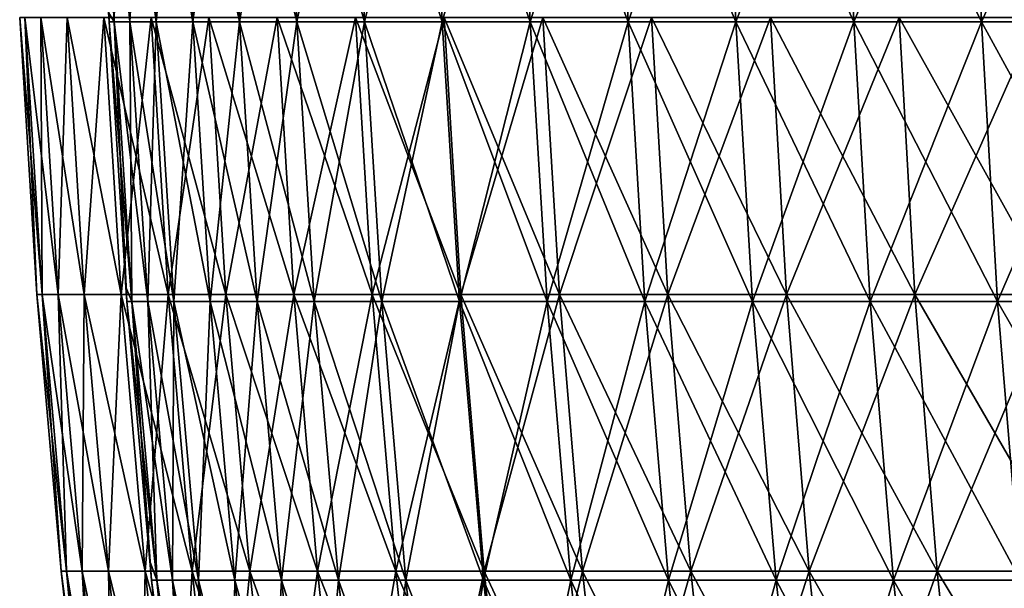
# Model space of a CAD drawing. Header units: millimetres. Extents: x -250 to 250, y 3898 to 4150.
# Tile 77 of 256: x -250 to -228, y 4125 to 4137. Entities that reach past the tile are written whole.
import ezdxf

# ---------------------------------------------------------------- set-up
doc = ezdxf.new("R2010")
doc.units = ezdxf.units.MM
doc.header["$LTSCALE"] = 5.599365
for name, color, linetype in [('2', 7, 'CONTINUOUS'), ('3', 7, 'CONTINUOUS'), ('4', 7, 'CONTINUOUS'), ('5', 7, 'CONTINUOUS')]:
    doc.layers.add(name, color=color, linetype=linetype)

msp = doc.modelspace()

# ---------------------------------------------------------------- linework, layer by layer
at = {"layer": '2', "color": 251, "linetype": 'Continuous', "true_color": 0x504f50}
for points in [[(-249.571, 4137.541, -7.689), (-249.301, 4131.318), (-249.689, 4137.541), (-249.571, 4137.541, -7.689)], [(-249.183, 4131.318, -7.677), (-249.301, 4131.318), (-249.571, 4137.541, -7.689), (-249.183, 4131.318, -7.677)], [(-249.216, 4137.541, -15.371), (-249.183, 4131.318, -7.677), (-249.571, 4137.541, -7.689), (-249.216, 4137.541, -15.371)], [(-248.828, 4131.318, -15.347), (-249.183, 4131.318, -7.677), (-249.216, 4137.541, -15.371), (-248.828, 4131.318, -15.347)], [(-248.624, 4137.541, -23.038), (-248.828, 4131.318, -15.347), (-249.216, 4137.541, -15.371), (-248.624, 4137.541, -23.038)], [(-248.238, 4131.318, -23.003), (-248.828, 4131.318, -15.347), (-248.624, 4137.541, -23.038), (-248.238, 4131.318, -23.003)], [(-247.797, 4137.541, -30.684), (-248.238, 4131.318, -23.003), (-248.624, 4137.541, -23.038), (-247.797, 4137.541, -30.684)], [(-247.411, 4131.318, -30.636), (-248.238, 4131.318, -23.003), (-247.797, 4137.541, -30.684), (-247.411, 4131.318, -30.636)], [(-246.734, 4137.541, -38.3), (-247.411, 4131.318, -30.636), (-247.797, 4137.541, -30.684), (-246.734, 4137.541, -38.3)], [(-246.351, 4131.318, -38.241), (-247.411, 4131.318, -30.636), (-246.734, 4137.541, -38.3), (-246.351, 4131.318, -38.241)], [(-245.438, 4137.541, -45.88), (-246.351, 4131.318, -38.241), (-246.734, 4137.541, -38.3), (-245.438, 4137.541, -45.88)], [(-245.056, 4131.318, -45.809), (-246.351, 4131.318, -38.241), (-245.438, 4137.541, -45.88), (-245.056, 4131.318, -45.809)], [(-243.909, 4137.541, -53.417), (-245.056, 4131.318, -45.809), (-245.438, 4137.541, -45.88), (-243.909, 4137.541, -53.417)], [(-243.529, 4131.318, -53.334), (-245.056, 4131.318, -45.809), (-243.909, 4137.541, -53.417), (-243.529, 4131.318, -53.334)], [(-242.148, 4137.541, -60.903), (-243.529, 4131.318, -53.334), (-243.909, 4137.541, -53.417), (-242.148, 4137.541, -60.903)], [(-241.771, 4131.318, -60.808), (-243.529, 4131.318, -53.334), (-242.148, 4137.541, -60.903), (-241.771, 4131.318, -60.808)], [(-240.158, 4137.541, -68.331), (-241.771, 4131.318, -60.808), (-242.148, 4137.541, -60.903), (-240.158, 4137.541, -68.331)], [(-239.784, 4131.318, -68.224), (-241.771, 4131.318, -60.808), (-240.158, 4137.541, -68.331), (-239.784, 4131.318, -68.224)], [(-237.939, 4137.541, -75.694), (-239.784, 4131.318, -68.224), (-240.158, 4137.541, -68.331), (-237.939, 4137.541, -75.694)], [(-237.569, 4131.318, -75.576), (-239.784, 4131.318, -68.224), (-237.939, 4137.541, -75.694), (-237.569, 4131.318, -75.576)], [(-235.496, 4137.541, -82.985), (-237.569, 4131.318, -75.576), (-237.939, 4137.541, -75.694), (-235.496, 4137.541, -82.985)], [(-235.129, 4131.318, -82.856), (-237.569, 4131.318, -75.576), (-235.496, 4137.541, -82.985), (-235.129, 4131.318, -82.856)], [(-232.828, 4137.541, -90.198), (-235.129, 4131.318, -82.856), (-235.496, 4137.541, -82.985), (-232.828, 4137.541, -90.198)], [(-232.466, 4131.318, -90.058), (-235.129, 4131.318, -82.856), (-232.828, 4137.541, -90.198), (-232.466, 4131.318, -90.058)], [(-229.94, 4137.541, -97.325), (-232.466, 4131.318, -90.058), (-232.828, 4137.541, -90.198), (-229.94, 4137.541, -97.325)], [(-229.583, 4131.318, -97.174), (-232.466, 4131.318, -90.058), (-229.94, 4137.541, -97.325), (-229.583, 4131.318, -97.174)], [(-226.834, 4137.541, -104.36), (-229.583, 4131.318, -97.174), (-229.94, 4137.541, -97.325), (-226.834, 4137.541, -104.36)], [(-226.481, 4131.318, -104.198), (-229.583, 4131.318, -97.174), (-226.834, 4137.541, -104.36), (-226.481, 4131.318, -104.198)], [(-249.183, 4131.318, -7.677), (-248.758, 4125.107), (-249.301, 4131.318), (-249.183, 4131.318, -7.677)], [(-248.64, 4125.107, -7.661), (-248.758, 4125.107), (-249.183, 4131.318, -7.677), (-248.64, 4125.107, -7.661)], [(-248.828, 4131.318, -15.347), (-248.64, 4125.107, -7.661), (-249.183, 4131.318, -7.677), (-248.828, 4131.318, -15.347)], [(-248.286, 4125.107, -15.314), (-248.64, 4125.107, -7.661), (-248.828, 4131.318, -15.347), (-248.286, 4125.107, -15.314)], [(-248.238, 4131.318, -23.003), (-248.286, 4125.107, -15.314), (-248.828, 4131.318, -15.347), (-248.238, 4131.318, -23.003)], [(-247.696, 4125.107, -22.952), (-248.286, 4125.107, -15.314), (-248.238, 4131.318, -23.003), (-247.696, 4125.107, -22.952)], [(-247.411, 4131.318, -30.636), (-247.696, 4125.107, -22.952), (-248.238, 4131.318, -23.003), (-247.411, 4131.318, -30.636)], [(-246.872, 4125.107, -30.569), (-247.696, 4125.107, -22.952), (-247.411, 4131.318, -30.636), (-246.872, 4125.107, -30.569)], [(-246.351, 4131.318, -38.241), (-246.872, 4125.107, -30.569), (-247.411, 4131.318, -30.636), (-246.351, 4131.318, -38.241)], [(-245.814, 4125.107, -38.157), (-246.872, 4125.107, -30.569), (-246.351, 4131.318, -38.241), (-245.814, 4125.107, -38.157)], [(-245.056, 4131.318, -45.809), (-245.814, 4125.107, -38.157), (-246.351, 4131.318, -38.241), (-245.056, 4131.318, -45.809)], [(-244.522, 4125.107, -45.709), (-245.814, 4125.107, -38.157), (-245.056, 4131.318, -45.809), (-244.522, 4125.107, -45.709)], [(-243.529, 4131.318, -53.334), (-244.522, 4125.107, -45.709), (-245.056, 4131.318, -45.809), (-243.529, 4131.318, -53.334)], [(-242.998, 4125.107, -53.217), (-244.522, 4125.107, -45.709), (-243.529, 4131.318, -53.334), (-242.998, 4125.107, -53.217)], [(-241.771, 4131.318, -60.808), (-242.998, 4125.107, -53.217), (-243.529, 4131.318, -53.334), (-241.771, 4131.318, -60.808)], [(-241.244, 4125.107, -60.675), (-242.998, 4125.107, -53.217), (-241.771, 4131.318, -60.808), (-241.244, 4125.107, -60.675)], [(-239.784, 4131.318, -68.224), (-241.244, 4125.107, -60.675), (-241.771, 4131.318, -60.808), (-239.784, 4131.318, -68.224)], [(-239.261, 4125.107, -68.076), (-241.244, 4125.107, -60.675), (-239.784, 4131.318, -68.224), (-239.261, 4125.107, -68.076)], [(-237.569, 4131.318, -75.576), (-239.261, 4125.107, -68.076), (-239.784, 4131.318, -68.224), (-237.569, 4131.318, -75.576)], [(-237.052, 4125.107, -75.412), (-239.261, 4125.107, -68.076), (-237.569, 4131.318, -75.576), (-237.052, 4125.107, -75.412)], [(-235.129, 4131.318, -82.856), (-237.052, 4125.107, -75.412), (-237.569, 4131.318, -75.576), (-235.129, 4131.318, -82.856)], [(-234.617, 4125.107, -82.676), (-237.052, 4125.107, -75.412), (-235.129, 4131.318, -82.856), (-234.617, 4125.107, -82.676)], [(-232.466, 4131.318, -90.058), (-234.617, 4125.107, -82.676), (-235.129, 4131.318, -82.856), (-232.466, 4131.318, -90.058)], [(-231.96, 4125.107, -89.862), (-234.617, 4125.107, -82.676), (-232.466, 4131.318, -90.058), (-231.96, 4125.107, -89.862)], [(-229.583, 4131.318, -97.174), (-231.96, 4125.107, -89.862), (-232.466, 4131.318, -90.058), (-229.583, 4131.318, -97.174)], [(-229.082, 4125.107, -96.962), (-231.96, 4125.107, -89.862), (-229.583, 4131.318, -97.174), (-229.082, 4125.107, -96.962)], [(-226.481, 4131.318, -104.198), (-229.082, 4125.107, -96.962), (-229.583, 4131.318, -97.174), (-226.481, 4131.318, -104.198)], [(-225.988, 4125.107, -103.971), (-229.082, 4125.107, -96.962), (-226.481, 4131.318, -104.198), (-225.988, 4125.107, -103.971)], [(-248.64, 4125.107, -7.661), (-248.059, 4118.911), (-248.758, 4125.107), (-248.64, 4125.107, -7.661)], [(-247.942, 4118.911, -7.639), (-248.059, 4118.911), (-248.64, 4125.107, -7.661), (-247.942, 4118.911, -7.639)], [(-248.286, 4125.107, -15.314), (-247.942, 4118.911, -7.639), (-248.64, 4125.107, -7.661), (-248.286, 4125.107, -15.314)], [(-247.589, 4118.911, -15.271), (-247.942, 4118.911, -7.639), (-248.286, 4125.107, -15.314), (-247.589, 4118.911, -15.271)], [(-247.696, 4125.107, -22.952), (-247.589, 4118.911, -15.271), (-248.286, 4125.107, -15.314), (-247.696, 4125.107, -22.952)], [(-247.001, 4118.911, -22.888), (-247.589, 4118.911, -15.271), (-247.696, 4125.107, -22.952), (-247.001, 4118.911, -22.888)], [(-246.872, 4125.107, -30.569), (-247.001, 4118.911, -22.888), (-247.696, 4125.107, -22.952), (-246.872, 4125.107, -30.569)], [(-246.179, 4118.911, -30.484), (-247.001, 4118.911, -22.888), (-246.872, 4125.107, -30.569), (-246.179, 4118.911, -30.484)], [(-245.814, 4125.107, -38.157), (-246.179, 4118.911, -30.484), (-246.872, 4125.107, -30.569), (-245.814, 4125.107, -38.157)], [(-245.124, 4118.911, -38.05), (-246.179, 4118.911, -30.484), (-245.814, 4125.107, -38.157), (-245.124, 4118.911, -38.05)], [(-244.522, 4125.107, -45.709), (-245.124, 4118.911, -38.05), (-245.814, 4125.107, -38.157), (-244.522, 4125.107, -45.709)], [(-243.836, 4118.911, -45.581), (-245.124, 4118.911, -38.05), (-244.522, 4125.107, -45.709), (-243.836, 4118.911, -45.581)], [(-242.998, 4125.107, -53.217), (-243.836, 4118.911, -45.581), (-244.522, 4125.107, -45.709), (-242.998, 4125.107, -53.217)], [(-242.316, 4118.911, -53.068), (-243.836, 4118.911, -45.581), (-242.998, 4125.107, -53.217), (-242.316, 4118.911, -53.068)], [(-241.244, 4125.107, -60.675), (-242.316, 4118.911, -53.068), (-242.998, 4125.107, -53.217), (-241.244, 4125.107, -60.675)], [(-240.567, 4118.911, -60.505), (-242.316, 4118.911, -53.068), (-241.244, 4125.107, -60.675), (-240.567, 4118.911, -60.505)], [(-239.261, 4125.107, -68.076), (-240.567, 4118.911, -60.505), (-241.244, 4125.107, -60.675), (-239.261, 4125.107, -68.076)], [(-238.59, 4118.911, -67.885), (-240.567, 4118.911, -60.505), (-239.261, 4125.107, -68.076), (-238.59, 4118.911, -67.885)], [(-237.052, 4125.107, -75.412), (-238.59, 4118.911, -67.885), (-239.261, 4125.107, -68.076), (-237.052, 4125.107, -75.412)], [(-236.386, 4118.911, -75.2), (-238.59, 4118.911, -67.885), (-237.052, 4125.107, -75.412), (-236.386, 4118.911, -75.2)], [(-234.617, 4125.107, -82.676), (-236.386, 4118.911, -75.2), (-237.052, 4125.107, -75.412), (-234.617, 4125.107, -82.676)], [(-233.958, 4118.911, -82.444), (-236.386, 4118.911, -75.2), (-234.617, 4125.107, -82.676), (-233.958, 4118.911, -82.444)], [(-231.96, 4125.107, -89.862), (-233.958, 4118.911, -82.444), (-234.617, 4125.107, -82.676), (-231.96, 4125.107, -89.862)], [(-231.308, 4118.911, -89.609), (-233.958, 4118.911, -82.444), (-231.96, 4125.107, -89.862), (-231.308, 4118.911, -89.609)], [(-229.082, 4125.107, -96.962), (-231.308, 4118.911, -89.609), (-231.96, 4125.107, -89.862), (-229.082, 4125.107, -96.962)], [(-228.439, 4118.911, -96.69), (-231.308, 4118.911, -89.609), (-229.082, 4125.107, -96.962), (-228.439, 4118.911, -96.69)], [(-225.988, 4125.107, -103.971), (-228.439, 4118.911, -96.69), (-229.082, 4125.107, -96.962), (-225.988, 4125.107, -103.971)], [(-225.353, 4118.911, -103.679), (-228.439, 4118.911, -96.69), (-225.988, 4125.107, -103.971), (-225.353, 4118.911, -103.679)]]:
    msp.add_3dface(points, dxfattribs=at)
at = {"layer": '3', "color": 251, "linetype": 'Continuous', "true_color": 0x504f50}
for points in [[(-249.689, 4137.541), (-249.301, 4131.318), (-249.183, 4131.318, 7.677), (-249.689, 4137.541)], [(-249.689, 4137.541), (-249.183, 4131.318, 7.677), (-249.571, 4137.541, 7.689), (-249.689, 4137.541)], [(-249.183, 4131.318, 7.677), (-248.828, 4131.318, 15.347), (-249.571, 4137.541, 7.689), (-249.183, 4131.318, 7.677)], [(-249.571, 4137.541, 7.689), (-248.828, 4131.318, 15.347), (-249.216, 4137.541, 15.371), (-249.571, 4137.541, 7.689)], [(-248.828, 4131.318, 15.347), (-248.238, 4131.318, 23.003), (-249.216, 4137.541, 15.371), (-248.828, 4131.318, 15.347)], [(-249.216, 4137.541, 15.371), (-248.238, 4131.318, 23.003), (-248.624, 4137.541, 23.038), (-249.216, 4137.541, 15.371)], [(-248.238, 4131.318, 23.003), (-247.411, 4131.318, 30.636), (-248.624, 4137.541, 23.038), (-248.238, 4131.318, 23.003)], [(-248.624, 4137.541, 23.038), (-247.411, 4131.318, 30.636), (-247.797, 4137.541, 30.684), (-248.624, 4137.541, 23.038)], [(-247.411, 4131.318, 30.636), (-246.351, 4131.318, 38.241), (-247.797, 4137.541, 30.684), (-247.411, 4131.318, 30.636)], [(-247.797, 4137.541, 30.684), (-246.351, 4131.318, 38.241), (-246.734, 4137.541, 38.3), (-247.797, 4137.541, 30.684)], [(-246.351, 4131.318, 38.241), (-245.056, 4131.318, 45.809), (-246.734, 4137.541, 38.3), (-246.351, 4131.318, 38.241)], [(-246.734, 4137.541, 38.3), (-245.056, 4131.318, 45.809), (-245.438, 4137.541, 45.88), (-246.734, 4137.541, 38.3)], [(-245.056, 4131.318, 45.809), (-243.529, 4131.318, 53.334), (-245.438, 4137.541, 45.88), (-245.056, 4131.318, 45.809)], [(-245.438, 4137.541, 45.88), (-243.529, 4131.318, 53.334), (-243.909, 4137.541, 53.417), (-245.438, 4137.541, 45.88)], [(-243.529, 4131.318, 53.334), (-241.771, 4131.318, 60.808), (-243.909, 4137.541, 53.417), (-243.529, 4131.318, 53.334)], [(-243.909, 4137.541, 53.417), (-241.771, 4131.318, 60.808), (-242.148, 4137.541, 60.903), (-243.909, 4137.541, 53.417)], [(-241.771, 4131.318, 60.808), (-239.784, 4131.318, 68.224), (-242.148, 4137.541, 60.903), (-241.771, 4131.318, 60.808)], [(-242.148, 4137.541, 60.903), (-239.784, 4131.318, 68.224), (-240.158, 4137.541, 68.331), (-242.148, 4137.541, 60.903)], [(-239.784, 4131.318, 68.224), (-237.569, 4131.318, 75.576), (-240.158, 4137.541, 68.331), (-239.784, 4131.318, 68.224)], [(-240.158, 4137.541, 68.331), (-237.569, 4131.318, 75.576), (-237.939, 4137.541, 75.694), (-240.158, 4137.541, 68.331)], [(-237.569, 4131.318, 75.576), (-235.129, 4131.318, 82.856), (-237.939, 4137.541, 75.694), (-237.569, 4131.318, 75.576)], [(-237.939, 4137.541, 75.694), (-235.129, 4131.318, 82.856), (-235.496, 4137.541, 82.985), (-237.939, 4137.541, 75.694)], [(-235.129, 4131.318, 82.856), (-232.466, 4131.318, 90.058), (-235.496, 4137.541, 82.985), (-235.129, 4131.318, 82.856)], [(-235.496, 4137.541, 82.985), (-232.466, 4131.318, 90.058), (-232.828, 4137.541, 90.198), (-235.496, 4137.541, 82.985)], [(-232.466, 4131.318, 90.058), (-229.583, 4131.318, 97.174), (-232.828, 4137.541, 90.198), (-232.466, 4131.318, 90.058)], [(-232.828, 4137.541, 90.198), (-229.583, 4131.318, 97.174), (-229.94, 4137.541, 97.325), (-232.828, 4137.541, 90.198)], [(-229.583, 4131.318, 97.174), (-226.481, 4131.318, 104.198), (-229.94, 4137.541, 97.325), (-229.583, 4131.318, 97.174)], [(-229.94, 4137.541, 97.325), (-226.481, 4131.318, 104.198), (-226.834, 4137.541, 104.36), (-229.94, 4137.541, 97.325)], [(-249.301, 4131.318), (-248.758, 4125.107), (-248.64, 4125.107, 7.661), (-249.301, 4131.318)], [(-249.301, 4131.318), (-248.64, 4125.107, 7.661), (-249.183, 4131.318, 7.677), (-249.301, 4131.318)], [(-248.64, 4125.107, 7.661), (-248.286, 4125.107, 15.314), (-249.183, 4131.318, 7.677), (-248.64, 4125.107, 7.661)], [(-249.183, 4131.318, 7.677), (-248.286, 4125.107, 15.314), (-248.828, 4131.318, 15.347), (-249.183, 4131.318, 7.677)], [(-248.286, 4125.107, 15.314), (-247.696, 4125.107, 22.952), (-248.828, 4131.318, 15.347), (-248.286, 4125.107, 15.314)], [(-248.828, 4131.318, 15.347), (-247.696, 4125.107, 22.952), (-248.238, 4131.318, 23.003), (-248.828, 4131.318, 15.347)], [(-247.696, 4125.107, 22.952), (-246.872, 4125.107, 30.569), (-248.238, 4131.318, 23.003), (-247.696, 4125.107, 22.952)], [(-248.238, 4131.318, 23.003), (-246.872, 4125.107, 30.569), (-247.411, 4131.318, 30.636), (-248.238, 4131.318, 23.003)], [(-246.872, 4125.107, 30.569), (-245.814, 4125.107, 38.157), (-247.411, 4131.318, 30.636), (-246.872, 4125.107, 30.569)], [(-247.411, 4131.318, 30.636), (-245.814, 4125.107, 38.157), (-246.351, 4131.318, 38.241), (-247.411, 4131.318, 30.636)], [(-245.814, 4125.107, 38.157), (-244.522, 4125.107, 45.709), (-246.351, 4131.318, 38.241), (-245.814, 4125.107, 38.157)], [(-246.351, 4131.318, 38.241), (-244.522, 4125.107, 45.709), (-245.056, 4131.318, 45.809), (-246.351, 4131.318, 38.241)], [(-244.522, 4125.107, 45.709), (-242.998, 4125.107, 53.217), (-245.056, 4131.318, 45.809), (-244.522, 4125.107, 45.709)], [(-245.056, 4131.318, 45.809), (-242.998, 4125.107, 53.217), (-243.529, 4131.318, 53.334), (-245.056, 4131.318, 45.809)], [(-242.998, 4125.107, 53.217), (-241.244, 4125.107, 60.675), (-243.529, 4131.318, 53.334), (-242.998, 4125.107, 53.217)], [(-243.529, 4131.318, 53.334), (-241.244, 4125.107, 60.675), (-241.771, 4131.318, 60.808), (-243.529, 4131.318, 53.334)], [(-241.244, 4125.107, 60.675), (-239.261, 4125.107, 68.076), (-241.771, 4131.318, 60.808), (-241.244, 4125.107, 60.675)], [(-241.771, 4131.318, 60.808), (-239.261, 4125.107, 68.076), (-239.784, 4131.318, 68.224), (-241.771, 4131.318, 60.808)], [(-239.261, 4125.107, 68.076), (-237.052, 4125.107, 75.412), (-239.784, 4131.318, 68.224), (-239.261, 4125.107, 68.076)], [(-239.784, 4131.318, 68.224), (-237.052, 4125.107, 75.412), (-237.569, 4131.318, 75.576), (-239.784, 4131.318, 68.224)], [(-237.052, 4125.107, 75.412), (-234.617, 4125.107, 82.676), (-237.569, 4131.318, 75.576), (-237.052, 4125.107, 75.412)], [(-237.569, 4131.318, 75.576), (-234.617, 4125.107, 82.676), (-235.129, 4131.318, 82.856), (-237.569, 4131.318, 75.576)], [(-234.617, 4125.107, 82.676), (-231.96, 4125.107, 89.862), (-235.129, 4131.318, 82.856), (-234.617, 4125.107, 82.676)], [(-235.129, 4131.318, 82.856), (-231.96, 4125.107, 89.862), (-232.466, 4131.318, 90.058), (-235.129, 4131.318, 82.856)], [(-231.96, 4125.107, 89.862), (-229.082, 4125.107, 96.962), (-232.466, 4131.318, 90.058), (-231.96, 4125.107, 89.862)], [(-232.466, 4131.318, 90.058), (-229.082, 4125.107, 96.962), (-229.583, 4131.318, 97.174), (-232.466, 4131.318, 90.058)], [(-229.082, 4125.107, 96.962), (-225.988, 4125.107, 103.971), (-229.583, 4131.318, 97.174), (-229.082, 4125.107, 96.962)], [(-229.583, 4131.318, 97.174), (-225.988, 4125.107, 103.971), (-226.481, 4131.318, 104.198), (-229.583, 4131.318, 97.174)], [(-248.758, 4125.107), (-248.059, 4118.911), (-247.942, 4118.911, 7.639), (-248.758, 4125.107)], [(-248.758, 4125.107), (-247.942, 4118.911, 7.639), (-248.64, 4125.107, 7.661), (-248.758, 4125.107)], [(-247.942, 4118.911, 7.639), (-247.589, 4118.911, 15.271), (-248.64, 4125.107, 7.661), (-247.942, 4118.911, 7.639)], [(-248.64, 4125.107, 7.661), (-247.589, 4118.911, 15.271), (-248.286, 4125.107, 15.314), (-248.64, 4125.107, 7.661)], [(-247.589, 4118.911, 15.271), (-247.001, 4118.911, 22.888), (-248.286, 4125.107, 15.314), (-247.589, 4118.911, 15.271)], [(-248.286, 4125.107, 15.314), (-247.001, 4118.911, 22.888), (-247.696, 4125.107, 22.952), (-248.286, 4125.107, 15.314)], [(-247.001, 4118.911, 22.888), (-246.179, 4118.911, 30.484), (-247.696, 4125.107, 22.952), (-247.001, 4118.911, 22.888)], [(-247.696, 4125.107, 22.952), (-246.179, 4118.911, 30.484), (-246.872, 4125.107, 30.569), (-247.696, 4125.107, 22.952)], [(-246.179, 4118.911, 30.484), (-245.124, 4118.911, 38.05), (-246.872, 4125.107, 30.569), (-246.179, 4118.911, 30.484)], [(-246.872, 4125.107, 30.569), (-245.124, 4118.911, 38.05), (-245.814, 4125.107, 38.157), (-246.872, 4125.107, 30.569)], [(-245.124, 4118.911, 38.05), (-243.836, 4118.911, 45.581), (-245.814, 4125.107, 38.157), (-245.124, 4118.911, 38.05)], [(-245.814, 4125.107, 38.157), (-243.836, 4118.911, 45.581), (-244.522, 4125.107, 45.709), (-245.814, 4125.107, 38.157)], [(-243.836, 4118.911, 45.581), (-242.316, 4118.911, 53.068), (-244.522, 4125.107, 45.709), (-243.836, 4118.911, 45.581)], [(-244.522, 4125.107, 45.709), (-242.316, 4118.911, 53.068), (-242.998, 4125.107, 53.217), (-244.522, 4125.107, 45.709)], [(-242.316, 4118.911, 53.068), (-240.567, 4118.911, 60.505), (-242.998, 4125.107, 53.217), (-242.316, 4118.911, 53.068)], [(-242.998, 4125.107, 53.217), (-240.567, 4118.911, 60.505), (-241.244, 4125.107, 60.675), (-242.998, 4125.107, 53.217)], [(-240.567, 4118.911, 60.505), (-238.59, 4118.911, 67.885), (-241.244, 4125.107, 60.675), (-240.567, 4118.911, 60.505)], [(-241.244, 4125.107, 60.675), (-238.59, 4118.911, 67.885), (-239.261, 4125.107, 68.076), (-241.244, 4125.107, 60.675)], [(-238.59, 4118.911, 67.885), (-236.386, 4118.911, 75.2), (-239.261, 4125.107, 68.076), (-238.59, 4118.911, 67.885)], [(-239.261, 4125.107, 68.076), (-236.386, 4118.911, 75.2), (-237.052, 4125.107, 75.412), (-239.261, 4125.107, 68.076)], [(-236.386, 4118.911, 75.2), (-233.958, 4118.911, 82.444), (-237.052, 4125.107, 75.412), (-236.386, 4118.911, 75.2)], [(-237.052, 4125.107, 75.412), (-233.958, 4118.911, 82.444), (-234.617, 4125.107, 82.676), (-237.052, 4125.107, 75.412)], [(-233.958, 4118.911, 82.444), (-231.308, 4118.911, 89.609), (-234.617, 4125.107, 82.676), (-233.958, 4118.911, 82.444)], [(-234.617, 4125.107, 82.676), (-231.308, 4118.911, 89.609), (-231.96, 4125.107, 89.862), (-234.617, 4125.107, 82.676)], [(-231.308, 4118.911, 89.609), (-228.439, 4118.911, 96.69), (-231.96, 4125.107, 89.862), (-231.308, 4118.911, 89.609)], [(-231.96, 4125.107, 89.862), (-228.439, 4118.911, 96.69), (-229.082, 4125.107, 96.962), (-231.96, 4125.107, 89.862)], [(-228.439, 4118.911, 96.69), (-225.353, 4118.911, 103.679), (-229.082, 4125.107, 96.962), (-228.439, 4118.911, 96.69)], [(-229.082, 4125.107, 96.962), (-225.353, 4118.911, 103.679), (-225.988, 4125.107, 103.971), (-229.082, 4125.107, 96.962)]]:
    msp.add_3dface(points, dxfattribs=at)
at = {"layer": '4', "color": 155, "linetype": 'Continuous', "true_color": 0x4a708c}
for points in [[(-247.564, 4137.44, 7.627), (-247.682, 4137.44), (-247.803, 4143.721, 7.635), (-247.564, 4137.44, 7.627)], [(-247.45, 4143.721, 15.262), (-247.564, 4137.44, 7.627), (-247.803, 4143.721, 7.635), (-247.45, 4143.721, 15.262)], [(-247.803, 4143.721, 7.635), (-247.682, 4137.44), (-247.692, 4137.651), (-247.803, 4143.721, 7.635)], [(-247.212, 4137.44, 15.248), (-247.564, 4137.44, 7.627), (-247.45, 4143.721, 15.262), (-247.212, 4137.44, 15.248)], [(-246.863, 4143.721, 22.875), (-247.212, 4137.44, 15.248), (-247.45, 4143.721, 15.262), (-246.863, 4143.721, 22.875)], [(-246.625, 4137.44, 22.853), (-247.212, 4137.44, 15.248), (-246.863, 4143.721, 22.875), (-246.625, 4137.44, 22.853)], [(-246.041, 4143.721, 30.467), (-246.625, 4137.44, 22.853), (-246.863, 4143.721, 22.875), (-246.041, 4143.721, 30.467)], [(-245.804, 4137.44, 30.437), (-246.625, 4137.44, 22.853), (-246.041, 4143.721, 30.467), (-245.804, 4137.44, 30.437)], [(-244.986, 4143.721, 38.029), (-245.804, 4137.44, 30.437), (-246.041, 4143.721, 30.467), (-244.986, 4143.721, 38.029)], [(-244.751, 4137.44, 37.992), (-245.804, 4137.44, 30.437), (-244.986, 4143.721, 38.029), (-244.751, 4137.44, 37.992)], [(-243.699, 4143.721, 45.555), (-244.751, 4137.44, 37.992), (-244.986, 4143.721, 38.029), (-243.699, 4143.721, 45.555)], [(-243.464, 4137.44, 45.511), (-244.751, 4137.44, 37.992), (-243.699, 4143.721, 45.555), (-243.464, 4137.44, 45.511)], [(-242.181, 4143.721, 53.038), (-243.464, 4137.44, 45.511), (-243.699, 4143.721, 45.555), (-242.181, 4143.721, 53.038)], [(-241.947, 4137.44, 52.987), (-243.464, 4137.44, 45.511), (-242.181, 4143.721, 53.038), (-241.947, 4137.44, 52.987)], [(-240.433, 4143.721, 60.471), (-241.947, 4137.44, 52.987), (-242.181, 4143.721, 53.038), (-240.433, 4143.721, 60.471)], [(-240.201, 4137.44, 60.413), (-241.947, 4137.44, 52.987), (-240.433, 4143.721, 60.471), (-240.201, 4137.44, 60.413)], [(-238.456, 4143.721, 67.847), (-240.201, 4137.44, 60.413), (-240.433, 4143.721, 60.471), (-238.456, 4143.721, 67.847)], [(-238.227, 4137.44, 67.781), (-240.201, 4137.44, 60.413), (-238.456, 4143.721, 67.847), (-238.227, 4137.44, 67.781)], [(-236.254, 4143.721, 75.158), (-238.227, 4137.44, 67.781), (-238.456, 4143.721, 67.847), (-236.254, 4143.721, 75.158)], [(-236.026, 4137.44, 75.085), (-238.227, 4137.44, 67.781), (-236.254, 4143.721, 75.158), (-236.026, 4137.44, 75.085)], [(-233.827, 4143.721, 82.398), (-236.026, 4137.44, 75.085), (-236.254, 4143.721, 75.158), (-233.827, 4143.721, 82.398)], [(-233.602, 4137.44, 82.318), (-236.026, 4137.44, 75.085), (-233.827, 4143.721, 82.398), (-233.602, 4137.44, 82.318)], [(-231.179, 4143.721, 89.559), (-233.602, 4137.44, 82.318), (-233.827, 4143.721, 82.398), (-231.179, 4143.721, 89.559)], [(-230.956, 4137.44, 89.473), (-233.602, 4137.44, 82.318), (-231.179, 4143.721, 89.559), (-230.956, 4137.44, 89.473)], [(-228.311, 4143.721, 96.636), (-230.956, 4137.44, 89.473), (-231.179, 4143.721, 89.559), (-228.311, 4143.721, 96.636)], [(-228.091, 4137.44, 96.543), (-230.956, 4137.44, 89.473), (-228.311, 4143.721, 96.636), (-228.091, 4137.44, 96.543)], [(-225.227, 4143.721, 103.621), (-228.091, 4137.44, 96.543), (-228.311, 4143.721, 96.636), (-225.227, 4143.721, 103.621)], [(-225.01, 4137.44, 103.521), (-228.091, 4137.44, 96.543), (-225.227, 4143.721, 103.621), (-225.01, 4137.44, 103.521)], [(-247.682, 4137.44), (-247.564, 4137.44, 7.627), (-247.308, 4131.487), (-247.682, 4137.44)], [(-247.167, 4131.167, 7.615), (-247.284, 4131.167), (-247.564, 4137.44, 7.627), (-247.167, 4131.167, 7.615)], [(-247.212, 4137.44, 15.248), (-247.167, 4131.167, 7.615), (-247.564, 4137.44, 7.627), (-247.212, 4137.44, 15.248)], [(-247.564, 4137.44, 7.627), (-247.284, 4131.167), (-247.308, 4131.487), (-247.564, 4137.44, 7.627)], [(-246.815, 4131.167, 15.223), (-247.167, 4131.167, 7.615), (-247.212, 4137.44, 15.248), (-246.815, 4131.167, 15.223)], [(-246.625, 4137.44, 22.853), (-246.815, 4131.167, 15.223), (-247.212, 4137.44, 15.248), (-246.625, 4137.44, 22.853)], [(-246.229, 4131.167, 22.816), (-246.815, 4131.167, 15.223), (-246.625, 4137.44, 22.853), (-246.229, 4131.167, 22.816)], [(-245.804, 4137.44, 30.437), (-246.229, 4131.167, 22.816), (-246.625, 4137.44, 22.853), (-245.804, 4137.44, 30.437)], [(-245.41, 4131.167, 30.388), (-246.229, 4131.167, 22.816), (-245.804, 4137.44, 30.437), (-245.41, 4131.167, 30.388)], [(-244.751, 4137.44, 37.992), (-245.41, 4131.167, 30.388), (-245.804, 4137.44, 30.437), (-244.751, 4137.44, 37.992)], [(-244.357, 4131.167, 37.931), (-245.41, 4131.167, 30.388), (-244.751, 4137.44, 37.992), (-244.357, 4131.167, 37.931)], [(-243.464, 4137.44, 45.511), (-244.357, 4131.167, 37.931), (-244.751, 4137.44, 37.992), (-243.464, 4137.44, 45.511)], [(-243.073, 4131.167, 45.438), (-244.357, 4131.167, 37.931), (-243.464, 4137.44, 45.511), (-243.073, 4131.167, 45.438)], [(-241.947, 4137.44, 52.987), (-243.073, 4131.167, 45.438), (-243.464, 4137.44, 45.511), (-241.947, 4137.44, 52.987)], [(-241.559, 4131.167, 52.902), (-243.073, 4131.167, 45.438), (-241.947, 4137.44, 52.987), (-241.559, 4131.167, 52.902)], [(-240.201, 4137.44, 60.413), (-241.559, 4131.167, 52.902), (-241.947, 4137.44, 52.987), (-240.201, 4137.44, 60.413)], [(-239.815, 4131.167, 60.316), (-241.559, 4131.167, 52.902), (-240.201, 4137.44, 60.413), (-239.815, 4131.167, 60.316)], [(-238.227, 4137.44, 67.781), (-239.815, 4131.167, 60.316), (-240.201, 4137.44, 60.413), (-238.227, 4137.44, 67.781)], [(-237.844, 4131.167, 67.672), (-239.815, 4131.167, 60.316), (-238.227, 4137.44, 67.781), (-237.844, 4131.167, 67.672)], [(-236.026, 4137.44, 75.085), (-237.844, 4131.167, 67.672), (-238.227, 4137.44, 67.781), (-236.026, 4137.44, 75.085)], [(-235.647, 4131.167, 74.965), (-237.844, 4131.167, 67.672), (-236.026, 4137.44, 75.085), (-235.647, 4131.167, 74.965)], [(-233.602, 4137.44, 82.318), (-235.647, 4131.167, 74.965), (-236.026, 4137.44, 75.085), (-233.602, 4137.44, 82.318)], [(-233.227, 4131.167, 82.186), (-235.647, 4131.167, 74.965), (-233.602, 4137.44, 82.318), (-233.227, 4131.167, 82.186)], [(-230.956, 4137.44, 89.473), (-233.227, 4131.167, 82.186), (-233.602, 4137.44, 82.318), (-230.956, 4137.44, 89.473)], [(-230.585, 4131.167, 89.329), (-233.227, 4131.167, 82.186), (-230.956, 4137.44, 89.473), (-230.585, 4131.167, 89.329)], [(-228.091, 4137.44, 96.543), (-230.585, 4131.167, 89.329), (-230.956, 4137.44, 89.473), (-228.091, 4137.44, 96.543)], [(-227.725, 4131.167, 96.388), (-230.585, 4131.167, 89.329), (-228.091, 4137.44, 96.543), (-227.725, 4131.167, 96.388)], [(-225.01, 4137.44, 103.521), (-227.725, 4131.167, 96.388), (-228.091, 4137.44, 96.543), (-225.01, 4137.44, 103.521)], [(-224.649, 4131.167, 103.355), (-227.725, 4131.167, 96.388), (-225.01, 4137.44, 103.521), (-224.649, 4131.167, 103.355)], [(-247.284, 4131.167), (-247.167, 4131.167, 7.615), (-246.77, 4125.333), (-247.284, 4131.167)], [(-246.61, 4124.906, 7.598), (-246.727, 4124.906), (-247.167, 4131.167, 7.615), (-246.61, 4124.906, 7.598)], [(-246.815, 4131.167, 15.223), (-246.61, 4124.906, 7.598), (-247.167, 4131.167, 7.615), (-246.815, 4131.167, 15.223)], [(-247.167, 4131.167, 7.615), (-246.727, 4124.906), (-246.77, 4125.333), (-247.167, 4131.167, 7.615)], [(-246.259, 4124.906, 15.189), (-246.61, 4124.906, 7.598), (-246.815, 4131.167, 15.223), (-246.259, 4124.906, 15.189)], [(-246.229, 4131.167, 22.816), (-246.259, 4124.906, 15.189), (-246.815, 4131.167, 15.223), (-246.229, 4131.167, 22.816)], [(-245.675, 4124.906, 22.765), (-246.259, 4124.906, 15.189), (-246.229, 4131.167, 22.816), (-245.675, 4124.906, 22.765)], [(-245.41, 4131.167, 30.388), (-245.675, 4124.906, 22.765), (-246.229, 4131.167, 22.816), (-245.41, 4131.167, 30.388)], [(-244.857, 4124.906, 30.32), (-245.675, 4124.906, 22.765), (-245.41, 4131.167, 30.388), (-244.857, 4124.906, 30.32)], [(-244.357, 4131.167, 37.931), (-244.857, 4124.906, 30.32), (-245.41, 4131.167, 30.388), (-244.357, 4131.167, 37.931)], [(-243.807, 4124.906, 37.846), (-244.857, 4124.906, 30.32), (-244.357, 4131.167, 37.931), (-243.807, 4124.906, 37.846)], [(-243.073, 4131.167, 45.438), (-243.807, 4124.906, 37.846), (-244.357, 4131.167, 37.931), (-243.073, 4131.167, 45.438)], [(-242.526, 4124.906, 45.336), (-243.807, 4124.906, 37.846), (-243.073, 4131.167, 45.438), (-242.526, 4124.906, 45.336)], [(-241.559, 4131.167, 52.902), (-242.526, 4124.906, 45.336), (-243.073, 4131.167, 45.438), (-241.559, 4131.167, 52.902)], [(-241.015, 4124.906, 52.783), (-242.526, 4124.906, 45.336), (-241.559, 4131.167, 52.902), (-241.015, 4124.906, 52.783)], [(-239.815, 4131.167, 60.316), (-241.015, 4124.906, 52.783), (-241.559, 4131.167, 52.902), (-239.815, 4131.167, 60.316)], [(-239.275, 4124.906, 60.18), (-241.015, 4124.906, 52.783), (-239.815, 4131.167, 60.316), (-239.275, 4124.906, 60.18)], [(-237.844, 4131.167, 67.672), (-239.275, 4124.906, 60.18), (-239.815, 4131.167, 60.316), (-237.844, 4131.167, 67.672)], [(-237.308, 4124.906, 67.52), (-239.275, 4124.906, 60.18), (-237.844, 4131.167, 67.672), (-237.308, 4124.906, 67.52)], [(-235.647, 4131.167, 74.965), (-237.308, 4124.906, 67.52), (-237.844, 4131.167, 67.672), (-235.647, 4131.167, 74.965)], [(-235.117, 4124.906, 74.796), (-237.308, 4124.906, 67.52), (-235.647, 4131.167, 74.965), (-235.117, 4124.906, 74.796)], [(-233.227, 4131.167, 82.186), (-235.117, 4124.906, 74.796), (-235.647, 4131.167, 74.965), (-233.227, 4131.167, 82.186)], [(-232.702, 4124.906, 82.001), (-235.117, 4124.906, 74.796), (-233.227, 4131.167, 82.186), (-232.702, 4124.906, 82.001)], [(-230.585, 4131.167, 89.329), (-232.702, 4124.906, 82.001), (-233.227, 4131.167, 82.186), (-230.585, 4131.167, 89.329)], [(-230.066, 4124.906, 89.128), (-232.702, 4124.906, 82.001), (-230.585, 4131.167, 89.329), (-230.066, 4124.906, 89.128)], [(-227.725, 4131.167, 96.388), (-230.066, 4124.906, 89.128), (-230.585, 4131.167, 89.329), (-227.725, 4131.167, 96.388)], [(-227.212, 4124.906, 96.171), (-230.066, 4124.906, 89.128), (-227.725, 4131.167, 96.388), (-227.212, 4124.906, 96.171)], [(-224.649, 4131.167, 103.355), (-227.212, 4124.906, 96.171), (-227.725, 4131.167, 96.388), (-224.649, 4131.167, 103.355)], [(-246.727, 4124.906), (-246.61, 4124.906, 7.598), (-246.079, 4119.196), (-246.727, 4124.906)], [(-245.895, 4118.661, 7.576), (-246.012, 4118.661), (-246.61, 4124.906, 7.598), (-245.895, 4118.661, 7.576)], [(-246.259, 4124.906, 15.189), (-245.895, 4118.661, 7.576), (-246.61, 4124.906, 7.598), (-246.259, 4124.906, 15.189)], [(-246.61, 4124.906, 7.598), (-246.012, 4118.661), (-246.079, 4119.196), (-246.61, 4124.906, 7.598)], [(-245.545, 4118.661, 15.145), (-245.895, 4118.661, 7.576), (-246.259, 4124.906, 15.189), (-245.545, 4118.661, 15.145)], [(-245.675, 4124.906, 22.765), (-245.545, 4118.661, 15.145), (-246.259, 4124.906, 15.189), (-245.675, 4124.906, 22.765)], [(-244.962, 4118.661, 22.699), (-245.545, 4118.661, 15.145), (-245.675, 4124.906, 22.765), (-244.962, 4118.661, 22.699)], [(-244.857, 4124.906, 30.32), (-244.962, 4118.661, 22.699), (-245.675, 4124.906, 22.765), (-244.857, 4124.906, 30.32)], [(-244.147, 4118.661, 30.232), (-244.962, 4118.661, 22.699), (-244.857, 4124.906, 30.32), (-244.147, 4118.661, 30.232)], [(-243.807, 4124.906, 37.846), (-244.147, 4118.661, 30.232), (-244.857, 4124.906, 30.32), (-243.807, 4124.906, 37.846)], [(-243.1, 4118.661, 37.736), (-244.147, 4118.661, 30.232), (-243.807, 4124.906, 37.846), (-243.1, 4118.661, 37.736)], [(-242.526, 4124.906, 45.336), (-243.1, 4118.661, 37.736), (-243.807, 4124.906, 37.846), (-242.526, 4124.906, 45.336)], [(-241.823, 4118.661, 45.205), (-243.1, 4118.661, 37.736), (-242.526, 4124.906, 45.336), (-241.823, 4118.661, 45.205)], [(-241.015, 4124.906, 52.783), (-241.823, 4118.661, 45.205), (-242.526, 4124.906, 45.336), (-241.015, 4124.906, 52.783)], [(-240.316, 4118.661, 52.63), (-241.823, 4118.661, 45.205), (-241.015, 4124.906, 52.783), (-240.316, 4118.661, 52.63)], [(-239.275, 4124.906, 60.18), (-240.316, 4118.661, 52.63), (-241.015, 4124.906, 52.783), (-239.275, 4124.906, 60.18)], [(-238.582, 4118.661, 60.006), (-240.316, 4118.661, 52.63), (-239.275, 4124.906, 60.18), (-238.582, 4118.661, 60.006)], [(-237.308, 4124.906, 67.52), (-238.582, 4118.661, 60.006), (-239.275, 4124.906, 60.18), (-237.308, 4124.906, 67.52)], [(-236.621, 4118.661, 67.324), (-238.582, 4118.661, 60.006), (-237.308, 4124.906, 67.52), (-236.621, 4118.661, 67.324)], [(-235.117, 4124.906, 74.796), (-236.621, 4118.661, 67.324), (-237.308, 4124.906, 67.52), (-235.117, 4124.906, 74.796)], [(-234.435, 4118.661, 74.579), (-236.621, 4118.661, 67.324), (-235.117, 4124.906, 74.796), (-234.435, 4118.661, 74.579)], [(-232.702, 4124.906, 82.001), (-234.435, 4118.661, 74.579), (-235.117, 4124.906, 74.796), (-232.702, 4124.906, 82.001)], [(-232.027, 4118.661, 81.763), (-234.435, 4118.661, 74.579), (-232.702, 4124.906, 82.001), (-232.027, 4118.661, 81.763)], [(-230.066, 4124.906, 89.128), (-232.027, 4118.661, 81.763), (-232.702, 4124.906, 82.001), (-230.066, 4124.906, 89.128)], [(-229.399, 4118.661, 88.87), (-232.027, 4118.661, 81.763), (-230.066, 4124.906, 89.128), (-229.399, 4118.661, 88.87)], [(-227.212, 4124.906, 96.171), (-229.399, 4118.661, 88.87), (-230.066, 4124.906, 89.128), (-227.212, 4124.906, 96.171)], [(-226.554, 4118.661, 95.892), (-229.399, 4118.661, 88.87), (-227.212, 4124.906, 96.171), (-226.554, 4118.661, 95.892)]]:
    msp.add_3dface(points, dxfattribs=at)
at = {"layer": '5', "color": 155, "linetype": 'Continuous', "true_color": 0x4a708c}
for points in [[(-247.921, 4143.721), (-247.692, 4137.651), (-247.564, 4137.44, -7.627), (-247.921, 4143.721)], [(-247.921, 4143.721), (-247.564, 4137.44, -7.627), (-247.803, 4143.721, -7.635), (-247.921, 4143.721)], [(-247.564, 4137.44, -7.627), (-247.212, 4137.44, -15.248), (-247.803, 4143.721, -7.635), (-247.564, 4137.44, -7.627)], [(-247.803, 4143.721, -7.635), (-247.212, 4137.44, -15.248), (-247.45, 4143.721, -15.262), (-247.803, 4143.721, -7.635)], [(-247.212, 4137.44, -15.248), (-246.625, 4137.44, -22.853), (-247.45, 4143.721, -15.262), (-247.212, 4137.44, -15.248)], [(-247.45, 4143.721, -15.262), (-246.625, 4137.44, -22.853), (-246.863, 4143.721, -22.875), (-247.45, 4143.721, -15.262)], [(-246.625, 4137.44, -22.853), (-245.804, 4137.44, -30.437), (-246.863, 4143.721, -22.875), (-246.625, 4137.44, -22.853)], [(-246.863, 4143.721, -22.875), (-245.804, 4137.44, -30.437), (-246.041, 4143.721, -30.467), (-246.863, 4143.721, -22.875)], [(-245.804, 4137.44, -30.437), (-244.751, 4137.44, -37.992), (-246.041, 4143.721, -30.467), (-245.804, 4137.44, -30.437)], [(-246.041, 4143.721, -30.467), (-244.751, 4137.44, -37.992), (-244.986, 4143.721, -38.029), (-246.041, 4143.721, -30.467)], [(-244.751, 4137.44, -37.992), (-243.464, 4137.44, -45.511), (-244.986, 4143.721, -38.029), (-244.751, 4137.44, -37.992)], [(-244.986, 4143.721, -38.029), (-243.464, 4137.44, -45.511), (-243.699, 4143.721, -45.555), (-244.986, 4143.721, -38.029)], [(-243.464, 4137.44, -45.511), (-241.947, 4137.44, -52.987), (-243.699, 4143.721, -45.555), (-243.464, 4137.44, -45.511)], [(-243.699, 4143.721, -45.555), (-241.947, 4137.44, -52.987), (-242.181, 4143.721, -53.038), (-243.699, 4143.721, -45.555)], [(-241.947, 4137.44, -52.987), (-240.201, 4137.44, -60.413), (-242.181, 4143.721, -53.038), (-241.947, 4137.44, -52.987)], [(-242.181, 4143.721, -53.038), (-240.201, 4137.44, -60.413), (-240.433, 4143.721, -60.471), (-242.181, 4143.721, -53.038)], [(-240.201, 4137.44, -60.413), (-238.227, 4137.44, -67.781), (-240.433, 4143.721, -60.471), (-240.201, 4137.44, -60.413)], [(-240.433, 4143.721, -60.471), (-238.227, 4137.44, -67.781), (-238.456, 4143.721, -67.847), (-240.433, 4143.721, -60.471)], [(-238.227, 4137.44, -67.781), (-236.026, 4137.44, -75.085), (-238.456, 4143.721, -67.847), (-238.227, 4137.44, -67.781)], [(-238.456, 4143.721, -67.847), (-236.026, 4137.44, -75.085), (-236.254, 4143.721, -75.158), (-238.456, 4143.721, -67.847)], [(-236.026, 4137.44, -75.085), (-233.602, 4137.44, -82.318), (-236.254, 4143.721, -75.158), (-236.026, 4137.44, -75.085)], [(-236.254, 4143.721, -75.158), (-233.602, 4137.44, -82.318), (-233.827, 4143.721, -82.398), (-236.254, 4143.721, -75.158)], [(-233.602, 4137.44, -82.318), (-230.956, 4137.44, -89.473), (-233.827, 4143.721, -82.398), (-233.602, 4137.44, -82.318)], [(-233.827, 4143.721, -82.398), (-230.956, 4137.44, -89.473), (-231.179, 4143.721, -89.559), (-233.827, 4143.721, -82.398)], [(-230.956, 4137.44, -89.473), (-228.091, 4137.44, -96.543), (-231.179, 4143.721, -89.559), (-230.956, 4137.44, -89.473)], [(-231.179, 4143.721, -89.559), (-228.091, 4137.44, -96.543), (-228.311, 4143.721, -96.636), (-231.179, 4143.721, -89.559)], [(-228.091, 4137.44, -96.543), (-225.01, 4137.44, -103.521), (-228.311, 4143.721, -96.636), (-228.091, 4137.44, -96.543)], [(-228.311, 4143.721, -96.636), (-225.01, 4137.44, -103.521), (-225.227, 4143.721, -103.621), (-228.311, 4143.721, -96.636)], [(-247.692, 4137.651), (-247.682, 4137.44), (-247.564, 4137.44, -7.627), (-247.692, 4137.651)], [(-247.682, 4137.44), (-247.308, 4131.487), (-247.167, 4131.167, -7.615), (-247.682, 4137.44)], [(-247.682, 4137.44), (-247.167, 4131.167, -7.615), (-247.564, 4137.44, -7.627), (-247.682, 4137.44)], [(-247.167, 4131.167, -7.615), (-246.815, 4131.167, -15.223), (-247.564, 4137.44, -7.627), (-247.167, 4131.167, -7.615)], [(-247.564, 4137.44, -7.627), (-246.815, 4131.167, -15.223), (-247.212, 4137.44, -15.248), (-247.564, 4137.44, -7.627)], [(-246.815, 4131.167, -15.223), (-246.229, 4131.167, -22.816), (-247.212, 4137.44, -15.248), (-246.815, 4131.167, -15.223)], [(-247.212, 4137.44, -15.248), (-246.229, 4131.167, -22.816), (-246.625, 4137.44, -22.853), (-247.212, 4137.44, -15.248)], [(-246.229, 4131.167, -22.816), (-245.41, 4131.167, -30.388), (-246.625, 4137.44, -22.853), (-246.229, 4131.167, -22.816)], [(-246.625, 4137.44, -22.853), (-245.41, 4131.167, -30.388), (-245.804, 4137.44, -30.437), (-246.625, 4137.44, -22.853)], [(-245.41, 4131.167, -30.388), (-244.357, 4131.167, -37.931), (-245.804, 4137.44, -30.437), (-245.41, 4131.167, -30.388)], [(-245.804, 4137.44, -30.437), (-244.357, 4131.167, -37.931), (-244.751, 4137.44, -37.992), (-245.804, 4137.44, -30.437)], [(-244.357, 4131.167, -37.931), (-243.073, 4131.167, -45.438), (-244.751, 4137.44, -37.992), (-244.357, 4131.167, -37.931)], [(-244.751, 4137.44, -37.992), (-243.073, 4131.167, -45.438), (-243.464, 4137.44, -45.511), (-244.751, 4137.44, -37.992)], [(-243.073, 4131.167, -45.438), (-241.559, 4131.167, -52.902), (-243.464, 4137.44, -45.511), (-243.073, 4131.167, -45.438)], [(-243.464, 4137.44, -45.511), (-241.559, 4131.167, -52.902), (-241.947, 4137.44, -52.987), (-243.464, 4137.44, -45.511)], [(-241.559, 4131.167, -52.902), (-239.815, 4131.167, -60.316), (-241.947, 4137.44, -52.987), (-241.559, 4131.167, -52.902)], [(-241.947, 4137.44, -52.987), (-239.815, 4131.167, -60.316), (-240.201, 4137.44, -60.413), (-241.947, 4137.44, -52.987)], [(-239.815, 4131.167, -60.316), (-237.844, 4131.167, -67.672), (-240.201, 4137.44, -60.413), (-239.815, 4131.167, -60.316)], [(-240.201, 4137.44, -60.413), (-237.844, 4131.167, -67.672), (-238.227, 4137.44, -67.781), (-240.201, 4137.44, -60.413)], [(-237.844, 4131.167, -67.672), (-235.647, 4131.167, -74.965), (-238.227, 4137.44, -67.781), (-237.844, 4131.167, -67.672)], [(-238.227, 4137.44, -67.781), (-235.647, 4131.167, -74.965), (-236.026, 4137.44, -75.085), (-238.227, 4137.44, -67.781)], [(-235.647, 4131.167, -74.965), (-233.227, 4131.167, -82.186), (-236.026, 4137.44, -75.085), (-235.647, 4131.167, -74.965)], [(-236.026, 4137.44, -75.085), (-233.227, 4131.167, -82.186), (-233.602, 4137.44, -82.318), (-236.026, 4137.44, -75.085)], [(-233.227, 4131.167, -82.186), (-230.585, 4131.167, -89.329), (-233.602, 4137.44, -82.318), (-233.227, 4131.167, -82.186)], [(-233.602, 4137.44, -82.318), (-230.585, 4131.167, -89.329), (-230.956, 4137.44, -89.473), (-233.602, 4137.44, -82.318)], [(-230.585, 4131.167, -89.329), (-227.725, 4131.167, -96.388), (-230.956, 4137.44, -89.473), (-230.585, 4131.167, -89.329)], [(-230.956, 4137.44, -89.473), (-227.725, 4131.167, -96.388), (-228.091, 4137.44, -96.543), (-230.956, 4137.44, -89.473)], [(-227.725, 4131.167, -96.388), (-224.649, 4131.167, -103.355), (-228.091, 4137.44, -96.543), (-227.725, 4131.167, -96.388)], [(-228.091, 4137.44, -96.543), (-224.649, 4131.167, -103.355), (-225.01, 4137.44, -103.521), (-228.091, 4137.44, -96.543)], [(-247.308, 4131.487), (-247.284, 4131.167), (-247.167, 4131.167, -7.615), (-247.308, 4131.487)], [(-247.284, 4131.167), (-246.77, 4125.333), (-246.61, 4124.906, -7.598), (-247.284, 4131.167)], [(-247.284, 4131.167), (-246.61, 4124.906, -7.598), (-247.167, 4131.167, -7.615), (-247.284, 4131.167)], [(-246.61, 4124.906, -7.598), (-246.259, 4124.906, -15.189), (-247.167, 4131.167, -7.615), (-246.61, 4124.906, -7.598)], [(-247.167, 4131.167, -7.615), (-246.259, 4124.906, -15.189), (-246.815, 4131.167, -15.223), (-247.167, 4131.167, -7.615)], [(-246.259, 4124.906, -15.189), (-245.675, 4124.906, -22.765), (-246.815, 4131.167, -15.223), (-246.259, 4124.906, -15.189)], [(-246.815, 4131.167, -15.223), (-245.675, 4124.906, -22.765), (-246.229, 4131.167, -22.816), (-246.815, 4131.167, -15.223)], [(-245.675, 4124.906, -22.765), (-244.857, 4124.906, -30.32), (-246.229, 4131.167, -22.816), (-245.675, 4124.906, -22.765)], [(-246.229, 4131.167, -22.816), (-244.857, 4124.906, -30.32), (-245.41, 4131.167, -30.388), (-246.229, 4131.167, -22.816)], [(-244.857, 4124.906, -30.32), (-243.807, 4124.906, -37.846), (-245.41, 4131.167, -30.388), (-244.857, 4124.906, -30.32)], [(-245.41, 4131.167, -30.388), (-243.807, 4124.906, -37.846), (-244.357, 4131.167, -37.931), (-245.41, 4131.167, -30.388)], [(-243.807, 4124.906, -37.846), (-242.526, 4124.906, -45.336), (-244.357, 4131.167, -37.931), (-243.807, 4124.906, -37.846)], [(-244.357, 4131.167, -37.931), (-242.526, 4124.906, -45.336), (-243.073, 4131.167, -45.438), (-244.357, 4131.167, -37.931)], [(-242.526, 4124.906, -45.336), (-241.015, 4124.906, -52.783), (-243.073, 4131.167, -45.438), (-242.526, 4124.906, -45.336)], [(-243.073, 4131.167, -45.438), (-241.015, 4124.906, -52.783), (-241.559, 4131.167, -52.902), (-243.073, 4131.167, -45.438)], [(-241.015, 4124.906, -52.783), (-239.275, 4124.906, -60.18), (-241.559, 4131.167, -52.902), (-241.015, 4124.906, -52.783)], [(-241.559, 4131.167, -52.902), (-239.275, 4124.906, -60.18), (-239.815, 4131.167, -60.316), (-241.559, 4131.167, -52.902)], [(-239.275, 4124.906, -60.18), (-237.308, 4124.906, -67.52), (-239.815, 4131.167, -60.316), (-239.275, 4124.906, -60.18)], [(-239.815, 4131.167, -60.316), (-237.308, 4124.906, -67.52), (-237.844, 4131.167, -67.672), (-239.815, 4131.167, -60.316)], [(-237.308, 4124.906, -67.52), (-235.117, 4124.906, -74.796), (-237.844, 4131.167, -67.672), (-237.308, 4124.906, -67.52)], [(-237.844, 4131.167, -67.672), (-235.117, 4124.906, -74.796), (-235.647, 4131.167, -74.965), (-237.844, 4131.167, -67.672)], [(-235.117, 4124.906, -74.796), (-232.702, 4124.906, -82.001), (-235.647, 4131.167, -74.965), (-235.117, 4124.906, -74.796)], [(-235.647, 4131.167, -74.965), (-232.702, 4124.906, -82.001), (-233.227, 4131.167, -82.186), (-235.647, 4131.167, -74.965)], [(-232.702, 4124.906, -82.001), (-230.066, 4124.906, -89.128), (-233.227, 4131.167, -82.186), (-232.702, 4124.906, -82.001)], [(-233.227, 4131.167, -82.186), (-230.066, 4124.906, -89.128), (-230.585, 4131.167, -89.329), (-233.227, 4131.167, -82.186)], [(-230.066, 4124.906, -89.128), (-227.212, 4124.906, -96.171), (-230.585, 4131.167, -89.329), (-230.066, 4124.906, -89.128)], [(-230.585, 4131.167, -89.329), (-227.212, 4124.906, -96.171), (-227.725, 4131.167, -96.388), (-230.585, 4131.167, -89.329)], [(-227.212, 4124.906, -96.171), (-224.143, 4124.906, -103.122), (-227.725, 4131.167, -96.388), (-227.212, 4124.906, -96.171)], [(-227.725, 4131.167, -96.388), (-224.143, 4124.906, -103.122), (-224.649, 4131.167, -103.355), (-227.725, 4131.167, -96.388)], [(-246.77, 4125.333), (-246.727, 4124.906), (-246.61, 4124.906, -7.598), (-246.77, 4125.333)], [(-246.727, 4124.906), (-246.079, 4119.196), (-245.895, 4118.661, -7.576), (-246.727, 4124.906)], [(-246.727, 4124.906), (-245.895, 4118.661, -7.576), (-246.61, 4124.906, -7.598), (-246.727, 4124.906)], [(-245.895, 4118.661, -7.576), (-245.545, 4118.661, -15.145), (-246.61, 4124.906, -7.598), (-245.895, 4118.661, -7.576)], [(-246.61, 4124.906, -7.598), (-245.545, 4118.661, -15.145), (-246.259, 4124.906, -15.189), (-246.61, 4124.906, -7.598)], [(-245.545, 4118.661, -15.145), (-244.962, 4118.661, -22.699), (-246.259, 4124.906, -15.189), (-245.545, 4118.661, -15.145)], [(-246.259, 4124.906, -15.189), (-244.962, 4118.661, -22.699), (-245.675, 4124.906, -22.765), (-246.259, 4124.906, -15.189)], [(-244.962, 4118.661, -22.699), (-244.147, 4118.661, -30.232), (-245.675, 4124.906, -22.765), (-244.962, 4118.661, -22.699)], [(-245.675, 4124.906, -22.765), (-244.147, 4118.661, -30.232), (-244.857, 4124.906, -30.32), (-245.675, 4124.906, -22.765)], [(-244.147, 4118.661, -30.232), (-243.1, 4118.661, -37.736), (-244.857, 4124.906, -30.32), (-244.147, 4118.661, -30.232)], [(-244.857, 4124.906, -30.32), (-243.1, 4118.661, -37.736), (-243.807, 4124.906, -37.846), (-244.857, 4124.906, -30.32)], [(-243.1, 4118.661, -37.736), (-241.823, 4118.661, -45.205), (-243.807, 4124.906, -37.846), (-243.1, 4118.661, -37.736)], [(-243.807, 4124.906, -37.846), (-241.823, 4118.661, -45.205), (-242.526, 4124.906, -45.336), (-243.807, 4124.906, -37.846)], [(-241.823, 4118.661, -45.205), (-240.316, 4118.661, -52.63), (-242.526, 4124.906, -45.336), (-241.823, 4118.661, -45.205)], [(-242.526, 4124.906, -45.336), (-240.316, 4118.661, -52.63), (-241.015, 4124.906, -52.783), (-242.526, 4124.906, -45.336)], [(-240.316, 4118.661, -52.63), (-238.582, 4118.661, -60.006), (-241.015, 4124.906, -52.783), (-240.316, 4118.661, -52.63)], [(-241.015, 4124.906, -52.783), (-238.582, 4118.661, -60.006), (-239.275, 4124.906, -60.18), (-241.015, 4124.906, -52.783)], [(-238.582, 4118.661, -60.006), (-236.621, 4118.661, -67.324), (-239.275, 4124.906, -60.18), (-238.582, 4118.661, -60.006)], [(-239.275, 4124.906, -60.18), (-236.621, 4118.661, -67.324), (-237.308, 4124.906, -67.52), (-239.275, 4124.906, -60.18)], [(-236.621, 4118.661, -67.324), (-234.435, 4118.661, -74.579), (-237.308, 4124.906, -67.52), (-236.621, 4118.661, -67.324)], [(-237.308, 4124.906, -67.52), (-234.435, 4118.661, -74.579), (-235.117, 4124.906, -74.796), (-237.308, 4124.906, -67.52)], [(-234.435, 4118.661, -74.579), (-232.027, 4118.661, -81.763), (-235.117, 4124.906, -74.796), (-234.435, 4118.661, -74.579)], [(-235.117, 4124.906, -74.796), (-232.027, 4118.661, -81.763), (-232.702, 4124.906, -82.001), (-235.117, 4124.906, -74.796)], [(-232.027, 4118.661, -81.763), (-229.399, 4118.661, -88.87), (-232.702, 4124.906, -82.001), (-232.027, 4118.661, -81.763)], [(-232.702, 4124.906, -82.001), (-229.399, 4118.661, -88.87), (-230.066, 4124.906, -89.128), (-232.702, 4124.906, -82.001)], [(-229.399, 4118.661, -88.87), (-226.554, 4118.661, -95.892), (-230.066, 4124.906, -89.128), (-229.399, 4118.661, -88.87)], [(-230.066, 4124.906, -89.128), (-226.554, 4118.661, -95.892), (-227.212, 4124.906, -96.171), (-230.066, 4124.906, -89.128)]]:
    msp.add_3dface(points, dxfattribs=at)

doc.saveas('drawing.dxf')
